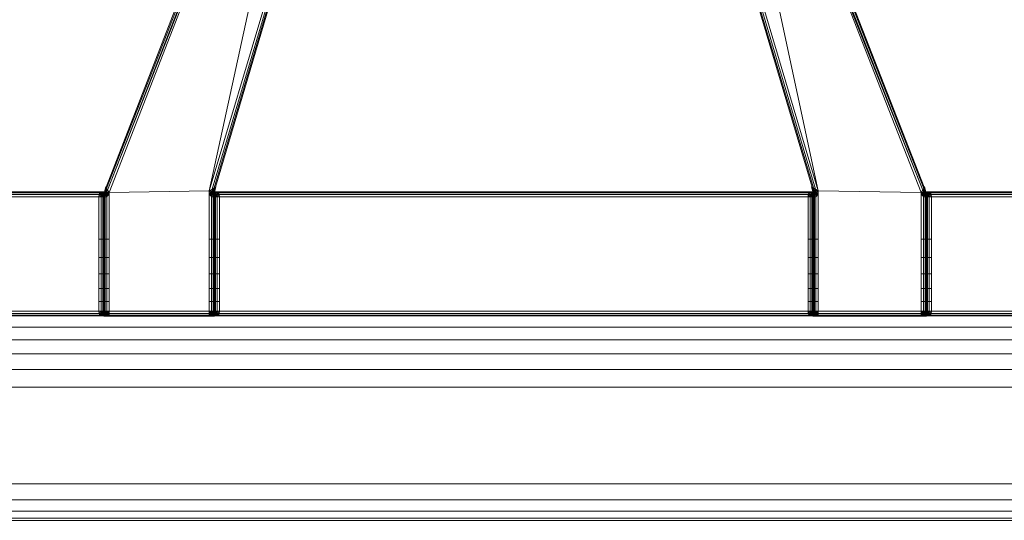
# Model space of a CAD drawing. Header units: millimetres. Extents: x 1 to 3476, y -521 to 159.
# Tile 91 of 130: x 2676 to 2792, y -521 to -462. Entities that reach past the tile are written whole.
import ezdxf

# ---------------------------------------------------------------- set-up
doc = ezdxf.new("R2010")
doc.units = ezdxf.units.MM
doc.layers.add('VG491211CA_dwg', color=8, linetype='Continuous', lineweight=9)

# ---------------------------------------------------------------- blocks, each defined once
blk = doc.blocks.new('VG491211CA_dwg-300031-Poziom 1')
at = {"color": 18, "lineweight": 9}
for p, q in [((144.65, -413.32), (118.13, -481.52)), ((144.76, -413.35), (118.2, -481.65)), ((118.32, -481.86), (144.94, -413.4)), ((118.32, -481.86), (145.2, -413.47)), ((118.49, -482.15), (145.2, -413.47)), ((145.2, -413.47), (130.28, -481.95)), ((187.22, -413.47), (214.26, -481.86)), ((187.22, -413.47), (214.09, -482.15)), ((201.97, -481.95), (187.22, -413.47)), ((187.47, -413.4), (214.26, -481.86)), ((187.65, -413.35), (214.38, -481.65)), ((214.45, -481.52), (187.76, -413.32)), ((150.26, -414.8), (130.28, -481.95)), ((150.51, -414.87), (130.62, -481.74)), ((150.69, -414.92), (130.86, -481.58)), ((181.56, -414.92), (201.39, -481.58)), ((201.63, -481.74), (181.74, -414.87)), ((201.97, -481.95), (182, -414.81)), ((131, -481.49), (150.8, -414.95)), ((181.45, -414.95), (201.24, -481.49)), ((40.88, -482.07), (117.63, -482.07)), ((117.63, -482.07), (117.44, -482.19)), ((117.63, -482.07), (117.89, -482.04)), ((117.92, -482.04), (117.63, -482.07)), ((117.89, -482.04), (117.63, -482.07)), ((117.63, -482.07), (117.89, -482.11)), ((117.63, -482.07), (117.76, -482.16)), ((117.7, -482.2), (117.89, -482.11)), ((117.92, -482.04), (117.76, -482.16)), ((117.76, -482.16), (117.95, -482.04)), ((117.95, -482.04), (117.79, -482.33)), ((117.79, -482.33), (117.95, -482.05)), ((117.87, -482.34), (117.95, -482.05)), ((118.17, -482), (117.89, -482.04)), ((117.89, -482.04), (117.89, -482.11)), ((117.89, -482.04), (118.15, -482.07)), ((117.89, -482.04), (117.92, -482.04)), ((117.89, -482.11), (118.15, -482.07)), ((117.89, -482.11), (117.89, -482.23)), ((117.89, -482.11), (118.08, -482.2)), ((117.9, -482.34), (117.94, -482.05)), ((117.94, -482.05), (117.9, -482.34)), ((117.9, -482.34), (117.97, -482.05)), ((117.9, -482.34), (117.95, -482.05)), ((118.13, -481.92), (117.92, -482.04)), ((118.17, -482), (117.92, -482.04)), ((117.92, -482.04), (117.95, -482.04)), ((118.01, -481.76), (117.94, -482.05)), ((117.94, -482.05), (118.01, -481.76)), ((118.04, -481.8), (117.94, -482.05)), ((117.94, -482.05), (117.97, -482.05)), ((117.95, -482.05), (117.94, -482.05)), ((117.97, -482.05), (117.94, -482.31)), ((117.94, -482.31), (118.03, -482.06)), ((118.13, -481.76), (117.95, -482.04)), ((117.95, -482.05), (118.13, -481.76)), ((117.95, -482.05), (118.05, -481.76)), ((118.01, -481.76), (117.95, -482.05)), ((117.95, -482.04), (118.13, -481.92)), ((117.95, -482.04), (117.95, -482.05)), ((118.04, -481.8), (117.97, -482.05)), ((117.97, -482.05), (118.03, -482.06)), ((118.11, -481.48), (118.01, -481.76)), ((118.01, -481.76), (118.11, -481.48)), ((118.13, -481.52), (118.01, -481.76)), ((118.04, -481.8), (118.01, -481.76)), ((118.01, -481.76), (118.05, -481.76)), ((118.04, -481.8), (118.03, -482.06)), ((118.11, -481.88), (118.03, -482.06)), ((118.03, -482.06), (118.04, -482.26)), ((118.16, -482.09), (118.03, -482.06)), ((118.13, -481.52), (118.04, -481.8)), ((118.2, -481.65), (118.04, -481.8)), ((118.11, -481.88), (118.04, -481.8)), ((118.04, -482.26), (118.16, -482.09)), ((118.11, -481.48), (118.05, -481.76)), ((118.05, -481.76), (118.13, -481.76)), ((118.15, -482.07), (118.08, -482.2)), ((118.15, -481.48), (118.11, -481.48)), ((118.11, -481.48), (118.13, -481.52)), ((118.2, -481.65), (118.11, -481.88)), ((118.32, -481.86), (118.11, -481.88)), ((118.16, -482.09), (118.11, -481.88)), ((118.13, -481.52), (118.2, -481.65)), ((118.13, -481.76), (118.13, -481.92)), ((118.17, -482), (118.13, -481.92)), ((118.15, -482.07), (118.34, -482.19)), ((118.16, -482.09), (118.32, -481.86)), ((118.23, -482.36), (118.16, -482.09)), ((118.49, -482.15), (118.16, -482.09)), ((118.32, -481.86), (118.2, -481.65)), ((118.23, -482.36), (118.49, -482.15)), ((118.49, -482.15), (118.32, -481.86)), ((118.49, -482.15), (130.28, -481.95)), ((118.49, -496.11), (118.49, -482.15)), ((130.62, -481.74), (130.28, -481.95)), ((130.28, -481.95), (130.6, -482)), ((130.28, -481.95), (130.54, -482.25)), ((130.28, -481.95), (130.28, -496.11)), ((130.43, -482.19), (130.62, -482.07)), ((130.47, -481.89), (130.77, -481.92)), ((130.6, -482), (130.54, -482.25)), ((130.62, -481.74), (130.6, -482)), ((130.83, -481.81), (130.6, -482)), ((130.6, -482), (130.81, -482.03)), ((130.6, -482), (130.77, -482.25)), ((130.86, -481.58), (130.62, -481.74)), ((130.62, -481.74), (130.83, -481.81)), ((130.62, -482.07), (130.88, -482.04)), ((130.62, -482.07), (130.69, -482.2)), ((130.62, -482.07), (130.88, -482.11)), ((130.63, -482), (130.77, -481.92)), ((130.89, -482.04), (130.63, -482)), ((130.88, -482.04), (130.63, -482)), ((130.69, -482.2), (130.88, -482.11)), ((130.77, -481.92), (130.7, -481.73)), ((130.77, -481.92), (130.85, -481.75)), ((130.89, -482.04), (130.77, -481.92)), ((130.77, -481.92), (130.91, -482.04)), ((130.77, -482.25), (130.81, -482.03)), ((130.77, -482.25), (130.89, -482.04)), ((130.81, -482.03), (130.83, -481.81)), ((130.81, -482.03), (130.89, -482.04)), ((130.83, -481.81), (130.86, -481.58)), ((130.94, -481.77), (130.83, -481.81)), ((130.89, -482.04), (130.83, -481.81)), ((130.91, -482.04), (130.85, -481.75)), ((130.85, -481.75), (130.92, -482.04)), ((130.85, -481.75), (130.93, -481.75)), ((130.86, -481.58), (131, -481.49)), ((130.94, -481.77), (130.86, -481.58)), ((130.86, -482.32), (130.89, -482.04)), ((130.86, -482.32), (130.92, -482.04)), ((130.88, -482.04), (130.88, -482.11)), ((130.88, -482.04), (131.14, -482.07)), ((131.14, -482.07), (130.88, -482.04)), ((130.88, -482.04), (130.89, -482.04)), ((130.88, -482.11), (131.14, -482.07)), ((130.88, -482.11), (130.88, -482.23)), ((130.88, -482.11), (131.06, -482.2)), ((130.89, -482.04), (130.94, -481.77)), ((131.05, -482.15), (130.89, -482.04)), ((130.89, -482.04), (130.91, -482.04)), ((131.14, -482.07), (130.89, -482.04)), ((130.89, -482.34), (130.92, -482.04)), ((130.92, -482.04), (130.89, -482.34)), ((130.89, -482.04), (130.92, -482.04)), ((130.91, -482.04), (131.05, -482.15)), ((130.92, -482.04), (130.91, -482.04)), ((131, -482.34), (130.91, -482.04)), ((130.97, -481.75), (130.92, -482.04)), ((130.92, -482.04), (130.97, -481.75)), ((130.93, -481.75), (130.92, -482.04)), ((130.93, -481.75), (130.92, -482.04)), ((130.92, -482.04), (130.94, -481.77)), ((130.92, -482.04), (130.92, -482.04)), ((130.92, -482.04), (131, -482.34)), ((130.92, -482.04), (130.93, -482.34)), ((130.92, -482.04), (130.93, -482.34)), ((130.93, -481.75), (130.97, -481.75)), ((130.94, -481.77), (131, -481.49)), ((130.97, -481.75), (130.94, -481.77)), ((131.05, -481.46), (130.97, -481.75)), ((130.97, -481.75), (131.05, -481.46)), ((131.01, -481.46), (130.97, -481.75)), ((130.97, -481.75), (131, -481.49)), ((131, -482.34), (131.05, -482.15)), ((131.14, -482.07), (131.05, -482.15)), ((131.05, -482.15), (131.33, -482.19)), ((131.16, -482.38), (131.05, -482.15)), ((131.33, -482.19), (131.14, -482.07)), ((201.1, -482.07), (131.14, -482.07)), ((201.1, -482.07), (200.92, -482.19)), ((200.92, -482.19), (201.2, -482.15)), ((201.2, -482.15), (201.08, -482.38)), ((201.1, -482.07), (201.37, -482.04)), ((201.35, -482.04), (201.1, -482.07)), ((201.37, -482.04), (201.1, -482.07)), ((201.1, -482.07), (201.37, -482.11)), ((201.1, -482.07), (201.2, -482.15)), ((201.18, -482.2), (201.37, -482.11)), ((201.19, -481.46), (201.27, -481.75)), ((201.27, -481.75), (201.19, -481.46)), ((201.35, -482.04), (201.2, -482.15)), ((201.2, -482.15), (201.33, -482.04)), ((201.2, -482.15), (201.25, -482.34)), ((201.27, -481.75), (201.23, -481.46)), ((201.24, -481.49), (201.39, -481.58)), ((201.24, -481.49), (201.3, -481.77)), ((201.24, -481.49), (201.27, -481.75)), ((201.33, -482.04), (201.25, -482.34)), ((201.25, -482.34), (201.33, -482.04)), ((201.27, -481.75), (201.32, -482.04)), ((201.32, -482.04), (201.27, -481.75)), ((201.3, -481.77), (201.27, -481.75)), ((201.27, -481.75), (201.31, -481.75)), ((201.39, -481.58), (201.3, -481.77)), ((201.3, -481.77), (201.35, -482.04)), ((201.41, -481.81), (201.3, -481.77)), ((201.3, -481.77), (201.32, -482.04)), ((201.31, -481.75), (201.39, -481.75)), ((201.33, -482.04), (201.31, -481.75)), ((201.32, -482.04), (201.31, -481.75)), ((201.35, -482.34), (201.32, -482.04)), ((201.32, -482.04), (201.35, -482.34)), ((201.32, -482.04), (201.35, -482.04)), ((201.33, -482.04), (201.32, -482.04)), ((201.32, -482.04), (201.38, -482.32)), ((201.32, -482.34), (201.33, -482.04)), ((201.32, -482.34), (201.32, -482.04)), ((201.39, -481.75), (201.33, -482.04)), ((201.33, -482.04), (201.39, -481.75)), ((201.33, -482.04), (201.48, -481.92)), ((201.35, -482.04), (201.33, -482.04)), ((201.33, -482.04), (201.33, -482.04)), ((201.41, -481.81), (201.35, -482.04)), ((201.48, -481.92), (201.35, -482.04)), ((201.62, -482), (201.35, -482.04)), ((201.35, -482.04), (201.43, -482.03)), ((201.37, -482.04), (201.35, -482.04)), ((201.35, -482.04), (201.47, -482.25)), ((201.35, -482.04), (201.38, -482.32)), ((201.62, -482), (201.37, -482.04)), ((201.37, -482.04), (201.37, -482.11)), ((201.37, -482.04), (201.63, -482.07)), ((201.37, -482.11), (201.63, -482.07)), ((201.37, -482.11), (201.37, -482.23)), ((201.37, -482.11), (201.55, -482.2)), ((201.63, -481.74), (201.39, -481.58)), ((201.39, -481.58), (201.41, -481.81)), ((201.39, -481.75), (201.48, -481.92)), ((201.63, -481.74), (201.41, -481.81)), ((201.65, -482), (201.41, -481.81)), ((201.41, -481.81), (201.43, -482.03)), ((201.65, -482), (201.43, -482.03)), ((201.43, -482.03), (201.47, -482.25)), ((201.47, -482.25), (201.65, -482)), ((201.55, -481.73), (201.48, -481.92)), ((201.48, -481.92), (201.78, -481.89)), ((201.62, -482), (201.48, -481.92)), ((201.63, -482.07), (201.55, -482.2)), ((201.65, -482), (201.63, -481.74)), ((201.97, -481.95), (201.63, -481.74)), ((201.63, -482.07), (201.82, -482.19)), ((201.97, -481.95), (201.65, -482)), ((201.7, -482.25), (201.65, -482)), ((201.7, -482.25), (201.97, -481.95)), ((201.97, -496.11), (201.97, -481.95)), ((201.97, -481.95), (214.09, -482.15)), ((214.26, -481.86), (214.09, -482.15)), ((214.09, -482.15), (214.43, -482.09)), ((214.09, -482.15), (214.35, -482.36)), ((214.09, -482.15), (214.09, -496.11)), ((214.24, -482.19), (214.43, -482.07)), ((214.38, -481.65), (214.26, -481.86)), ((214.26, -481.86), (214.47, -481.88)), ((214.26, -481.86), (214.43, -482.09)), ((214.43, -482.09), (214.35, -482.36)), ((214.38, -481.65), (214.45, -481.52)), ((214.47, -481.88), (214.38, -481.65)), ((214.54, -481.8), (214.38, -481.65)), ((214.41, -482), (214.45, -481.92)), ((214.66, -482.04), (214.41, -482)), ((214.69, -482.04), (214.41, -482)), ((214.47, -481.48), (214.43, -481.48)), ((214.47, -481.88), (214.43, -482.09)), ((214.43, -482.07), (214.69, -482.04)), ((214.43, -482.09), (214.55, -482.06)), ((214.43, -482.07), (214.51, -482.2)), ((214.43, -482.07), (214.69, -482.11)), ((214.43, -482.09), (214.54, -482.26)), ((214.45, -481.52), (214.47, -481.48)), ((214.54, -481.8), (214.45, -481.52)), ((214.57, -481.76), (214.45, -481.52)), ((214.63, -482.04), (214.45, -481.76)), ((214.45, -481.76), (214.63, -482.05)), ((214.45, -481.76), (214.53, -481.76)), ((214.45, -481.92), (214.45, -481.76)), ((214.66, -482.04), (214.45, -481.92)), ((214.45, -481.92), (214.63, -482.04)), ((214.47, -481.48), (214.57, -481.76)), ((214.57, -481.76), (214.47, -481.48)), ((214.47, -481.48), (214.53, -481.76)), ((214.54, -481.8), (214.47, -481.88)), ((214.55, -482.06), (214.47, -481.88)), ((214.51, -482.2), (214.69, -482.11)), ((214.53, -481.76), (214.63, -482.05)), ((214.53, -481.76), (214.57, -481.76)), ((214.57, -481.76), (214.54, -481.8)), ((214.62, -482.05), (214.54, -481.8)), ((214.54, -481.8), (214.55, -482.06)), ((214.64, -482.05), (214.54, -481.8)), ((214.54, -482.26), (214.55, -482.06)), ((214.55, -482.06), (214.62, -482.05)), ((214.64, -482.31), (214.55, -482.06)), ((214.57, -481.76), (214.64, -482.05)), ((214.64, -482.05), (214.57, -481.76)), ((214.57, -481.76), (214.63, -482.05)), ((214.62, -482.05), (214.64, -482.05)), ((214.64, -482.31), (214.62, -482.05)), ((214.68, -482.34), (214.62, -482.05)), ((214.63, -482.04), (214.82, -482.16)), ((214.66, -482.04), (214.63, -482.04)), ((214.63, -482.05), (214.63, -482.04)), ((214.79, -482.33), (214.63, -482.04)), ((214.64, -482.05), (214.63, -482.05)), ((214.63, -482.05), (214.79, -482.33)), ((214.63, -482.05), (214.71, -482.34)), ((214.68, -482.34), (214.63, -482.05)), ((214.68, -482.34), (214.64, -482.05)), ((214.64, -482.05), (214.68, -482.34)), ((214.82, -482.16), (214.66, -482.04)), ((214.95, -482.07), (214.66, -482.04)), ((214.69, -482.04), (214.66, -482.04)), ((214.69, -482.04), (214.69, -482.11)), ((214.69, -482.04), (214.95, -482.07)), ((214.95, -482.07), (214.69, -482.04)), ((214.69, -482.11), (214.95, -482.07)), ((214.69, -482.11), (214.69, -482.23)), ((214.69, -482.11), (214.88, -482.2)), ((214.95, -482.07), (214.82, -482.16)), ((215.14, -482.19), (214.95, -482.07)), ((304.77, -482.07), (214.95, -482.07)), ((27.48, -482.64), (117.29, -482.64)), ((117.44, -482.19), (40.88, -482.19)), ((40.88, -482.37), (117.33, -482.37)), ((117.29, -482.64), (117.33, -482.37)), ((117.29, -482.64), (117.29, -496.11)), ((117.55, -482.64), (117.29, -482.64)), ((117.33, -482.37), (117.44, -482.19)), ((117.59, -482.64), (117.33, -482.37)), ((117.33, -482.37), (117.61, -482.38)), ((117.33, -482.37), (117.55, -482.64)), ((117.44, -482.19), (117.76, -482.16)), ((117.63, -482.37), (117.44, -482.19)), ((117.44, -482.19), (117.61, -482.38)), ((117.61, -482.38), (117.55, -482.64)), ((117.55, -482.64), (117.55, -496.11)), ((117.74, -482.64), (117.55, -482.64)), ((117.59, -482.64), (117.63, -482.37)), ((117.89, -482.64), (117.59, -482.64)), ((117.76, -482.16), (117.61, -482.38)), ((117.61, -482.38), (117.79, -482.33)), ((117.61, -482.38), (117.74, -482.64)), ((117.63, -482.37), (117.7, -482.2)), ((117.89, -482.38), (117.63, -482.37)), ((117.89, -482.64), (117.63, -482.37)), ((117.89, -482.23), (117.7, -482.2)), ((117.89, -482.38), (117.7, -482.2)), ((117.79, -482.33), (117.74, -482.64)), ((117.85, -482.64), (117.74, -482.64)), ((117.74, -482.64), (117.74, -496.11)), ((117.76, -482.16), (117.79, -482.33)), ((117.79, -482.33), (117.87, -482.34)), ((117.85, -482.64), (117.79, -482.33)), ((117.85, -482.64), (117.87, -482.34)), ((117.85, -496.11), (117.85, -482.64)), ((117.89, -482.64), (117.85, -482.64)), ((117.87, -482.34), (117.9, -482.34)), ((117.89, -482.64), (117.87, -482.34)), ((118.08, -482.2), (117.89, -482.23)), ((118.08, -482.2), (117.89, -482.38)), ((117.89, -482.38), (117.89, -482.23)), ((117.89, -482.64), (117.9, -482.34)), ((117.9, -482.34), (117.89, -482.64)), ((118.15, -482.37), (117.89, -482.38)), ((118.15, -482.37), (117.89, -482.64)), ((117.89, -482.64), (117.89, -482.38)), ((117.93, -482.61), (117.89, -482.64)), ((117.89, -482.64), (117.89, -496.11)), ((117.89, -496.11), (117.89, -482.64)), ((118.19, -482.64), (117.89, -482.64)), ((117.9, -482.34), (117.94, -482.31)), ((117.9, -482.34), (117.93, -482.61)), ((117.94, -482.31), (117.93, -482.61)), ((118.04, -482.52), (117.93, -482.61)), ((117.93, -482.61), (117.93, -496.11)), ((117.94, -482.31), (118.04, -482.26)), ((117.94, -482.31), (118.04, -482.52)), ((118.04, -482.26), (118.04, -482.52)), ((118.23, -482.36), (118.04, -482.26)), ((118.04, -482.52), (118.23, -482.36)), ((118.04, -496.11), (118.04, -482.52)), ((118.34, -482.19), (118.08, -482.2)), ((118.08, -482.2), (118.15, -482.37)), ((118.34, -482.19), (118.15, -482.37)), ((118.15, -482.37), (118.19, -482.64)), ((118.45, -482.37), (118.15, -482.37)), ((118.19, -482.64), (118.45, -482.37)), ((118.23, -496.11), (118.23, -482.36)), ((118.45, -482.37), (118.34, -482.19)), ((130.43, -482.19), (130.32, -482.37)), ((130.62, -482.37), (130.32, -482.37)), ((130.58, -482.64), (130.32, -482.37)), ((130.69, -482.2), (130.43, -482.19)), ((130.62, -482.37), (130.43, -482.19)), ((130.54, -482.25), (130.77, -482.25)), ((130.54, -482.25), (130.73, -482.47)), ((130.54, -482.25), (130.54, -496.11)), ((130.58, -482.64), (130.62, -482.37)), ((130.88, -482.64), (130.58, -482.64)), ((130.62, -482.37), (130.69, -482.2)), ((130.88, -482.38), (130.62, -482.37)), ((130.88, -482.64), (130.62, -482.37)), ((130.88, -482.23), (130.69, -482.2)), ((130.88, -482.38), (130.69, -482.2)), ((130.73, -482.47), (130.77, -482.25)), ((130.73, -482.47), (130.86, -482.32)), ((130.84, -482.59), (130.73, -482.47)), ((130.73, -482.47), (130.73, -496.11)), ((130.77, -482.25), (130.86, -482.32)), ((130.84, -482.59), (130.86, -482.32)), ((130.84, -482.59), (130.89, -482.34)), ((130.84, -496.11), (130.84, -482.59)), ((130.88, -482.64), (130.84, -482.59)), ((130.86, -482.32), (130.89, -482.34)), ((131.06, -482.2), (130.88, -482.23)), ((131.06, -482.2), (130.88, -482.38)), ((130.88, -482.38), (130.88, -482.23)), ((130.88, -482.64), (130.89, -482.34)), ((130.89, -482.34), (130.88, -482.64)), ((130.88, -482.64), (130.93, -482.34)), ((131.14, -482.37), (130.88, -482.38)), ((131.14, -482.37), (130.88, -482.64)), ((130.88, -482.64), (130.88, -482.38)), ((130.88, -496.11), (130.88, -482.64)), ((130.88, -482.64), (130.88, -496.11)), ((130.92, -482.64), (130.88, -482.64)), ((131.18, -482.64), (130.88, -482.64)), ((130.89, -482.34), (130.93, -482.34)), ((130.93, -482.34), (130.92, -482.64)), ((130.92, -482.64), (130.92, -496.11)), ((131.03, -482.64), (130.92, -482.64)), ((130.93, -482.34), (131, -482.34)), ((130.93, -482.34), (131.03, -482.64)), ((131.03, -482.64), (131, -482.34)), ((131, -482.34), (131.16, -482.38)), ((131.03, -482.64), (131.16, -482.38)), ((131.03, -496.11), (131.03, -482.64)), ((131.22, -482.64), (131.03, -482.64)), ((131.06, -482.2), (131.14, -482.37)), ((131.33, -482.19), (131.14, -482.37)), ((131.14, -482.37), (131.18, -482.64)), ((131.16, -482.38), (131.33, -482.19)), ((131.16, -482.38), (131.44, -482.37)), ((131.22, -482.64), (131.16, -482.38)), ((131.18, -482.64), (131.44, -482.37)), ((131.22, -482.64), (131.44, -482.37)), ((131.22, -496.11), (131.22, -482.64)), ((131.48, -482.64), (131.22, -482.64)), ((131.33, -482.19), (200.92, -482.19)), ((131.33, -482.19), (131.44, -482.37)), ((131.44, -482.37), (200.8, -482.37)), ((131.44, -482.37), (131.48, -482.64)), ((131.48, -496.11), (131.48, -482.64)), ((131.48, -482.64), (200.77, -482.64)), ((200.77, -482.64), (200.8, -482.37)), ((200.77, -482.64), (200.77, -496.11)), ((201.03, -482.64), (200.77, -482.64)), ((200.8, -482.37), (200.92, -482.19)), ((201.07, -482.64), (200.8, -482.37)), ((200.8, -482.37), (201.08, -482.38)), ((200.8, -482.37), (201.03, -482.64)), ((201.1, -482.37), (200.92, -482.19)), ((200.92, -482.19), (201.08, -482.38)), ((201.08, -482.38), (201.03, -482.64)), ((201.03, -482.64), (201.03, -496.11)), ((201.22, -482.64), (201.03, -482.64)), ((201.07, -482.64), (201.1, -482.37)), ((201.37, -482.64), (201.07, -482.64)), ((201.08, -482.38), (201.25, -482.34)), ((201.08, -482.38), (201.22, -482.64)), ((201.1, -482.37), (201.18, -482.2)), ((201.37, -482.38), (201.1, -482.37)), ((201.37, -482.64), (201.1, -482.37)), ((201.37, -482.23), (201.18, -482.2)), ((201.37, -482.38), (201.18, -482.2)), ((201.25, -482.34), (201.22, -482.64)), ((201.22, -482.64), (201.32, -482.34)), ((201.33, -482.64), (201.22, -482.64)), ((201.22, -482.64), (201.22, -496.11)), ((201.25, -482.34), (201.32, -482.34)), ((201.32, -482.34), (201.35, -482.34)), ((201.33, -482.64), (201.32, -482.34)), ((201.37, -482.64), (201.32, -482.34)), ((201.33, -496.11), (201.33, -482.64)), ((201.37, -482.64), (201.33, -482.64)), ((201.35, -482.34), (201.38, -482.32)), ((201.37, -482.64), (201.35, -482.34)), ((201.35, -482.34), (201.37, -482.64)), ((201.35, -482.34), (201.4, -482.59)), ((201.55, -482.2), (201.37, -482.23)), ((201.55, -482.2), (201.37, -482.38)), ((201.37, -482.38), (201.37, -482.23)), ((201.63, -482.37), (201.37, -482.38)), ((201.63, -482.37), (201.37, -482.64)), ((201.37, -482.64), (201.37, -482.38)), ((201.4, -482.59), (201.37, -482.64)), ((201.37, -482.64), (201.37, -496.11)), ((201.37, -496.11), (201.37, -482.64)), ((201.67, -482.64), (201.37, -482.64)), ((201.38, -482.32), (201.47, -482.25)), ((201.38, -482.32), (201.52, -482.47)), ((201.38, -482.32), (201.4, -482.59)), ((201.52, -482.47), (201.4, -482.59)), ((201.4, -482.59), (201.4, -496.11)), ((201.47, -482.25), (201.52, -482.47)), ((201.7, -482.25), (201.47, -482.25)), ((201.52, -482.47), (201.7, -482.25)), ((201.52, -496.11), (201.52, -482.47)), ((201.82, -482.19), (201.55, -482.2)), ((201.55, -482.2), (201.63, -482.37)), ((201.82, -482.19), (201.63, -482.37)), ((201.63, -482.37), (201.67, -482.64)), ((201.93, -482.37), (201.63, -482.37)), ((201.67, -482.64), (201.93, -482.37)), ((201.7, -496.11), (201.7, -482.25)), ((201.93, -482.37), (201.82, -482.19)), ((214.24, -482.19), (214.13, -482.37)), ((214.43, -482.37), (214.13, -482.37)), ((214.39, -482.64), (214.13, -482.37)), ((214.51, -482.2), (214.24, -482.19)), ((214.43, -482.37), (214.24, -482.19)), ((214.35, -482.36), (214.54, -482.26)), ((214.35, -482.36), (214.54, -482.52)), ((214.35, -482.36), (214.35, -496.11)), ((214.39, -482.64), (214.43, -482.37)), ((214.69, -482.64), (214.39, -482.64)), ((214.43, -482.37), (214.51, -482.2)), ((214.69, -482.38), (214.43, -482.37)), ((214.69, -482.64), (214.43, -482.37)), ((214.69, -482.23), (214.51, -482.2)), ((214.69, -482.38), (214.51, -482.2)), ((214.54, -482.52), (214.54, -482.26)), ((214.54, -482.26), (214.64, -482.31)), ((214.54, -482.52), (214.64, -482.31)), ((214.65, -482.61), (214.54, -482.52)), ((214.54, -482.52), (214.54, -496.11)), ((214.64, -482.31), (214.68, -482.34)), ((214.65, -482.61), (214.64, -482.31)), ((214.65, -482.61), (214.68, -482.34)), ((214.65, -496.11), (214.65, -482.61)), ((214.69, -482.64), (214.65, -482.61)), ((214.69, -482.64), (214.68, -482.34)), ((214.68, -482.34), (214.69, -482.64)), ((214.68, -482.34), (214.71, -482.34)), ((214.88, -482.2), (214.69, -482.23)), ((214.88, -482.2), (214.69, -482.38)), ((214.69, -482.38), (214.69, -482.23)), ((214.69, -482.64), (214.71, -482.34)), ((214.95, -482.37), (214.69, -482.38)), ((214.95, -482.37), (214.69, -482.64)), ((214.69, -482.64), (214.69, -482.38)), ((214.69, -496.11), (214.69, -482.64)), ((214.69, -482.64), (214.69, -496.11)), ((214.73, -482.64), (214.69, -482.64)), ((214.99, -482.64), (214.69, -482.64)), ((214.71, -482.34), (214.79, -482.33)), ((214.71, -482.34), (214.73, -482.64)), ((214.73, -482.64), (214.79, -482.33)), ((214.73, -482.64), (214.73, -496.11)), ((214.84, -482.64), (214.73, -482.64)), ((214.79, -482.33), (214.82, -482.16)), ((214.84, -482.64), (214.79, -482.33)), ((214.79, -482.33), (214.97, -482.38)), ((214.82, -482.16), (215.14, -482.19)), ((214.97, -482.38), (214.82, -482.16)), ((214.84, -482.64), (214.97, -482.38)), ((214.84, -496.11), (214.84, -482.64)), ((215.03, -482.64), (214.84, -482.64)), ((214.88, -482.2), (214.95, -482.37)), ((215.14, -482.19), (214.95, -482.37)), ((214.95, -482.37), (214.99, -482.64)), ((214.97, -482.38), (215.14, -482.19)), ((214.97, -482.38), (215.25, -482.37)), ((215.03, -482.64), (214.97, -482.38)), ((215.25, -482.37), (214.99, -482.64)), ((215.03, -482.64), (215.25, -482.37)), ((215.03, -496.11), (215.03, -482.64)), ((215.29, -482.64), (215.03, -482.64)), ((215.14, -482.19), (304.77, -482.19)), ((215.14, -482.19), (215.25, -482.37)), ((215.25, -482.37), (304.77, -482.37)), ((215.25, -482.37), (215.29, -482.64)), ((215.29, -496.11), (215.29, -482.64)), ((215.29, -482.64), (304.77, -482.64)), ((118.49, -487.63), (117.29, -487.63)), ((131.48, -487.63), (130.28, -487.63)), ((201.97, -487.63), (200.77, -487.63)), ((215.29, -487.63), (214.09, -487.63)), ((118.49, -489.77), (117.29, -489.77)), ((131.48, -489.77), (130.28, -489.77)), ((201.97, -489.77), (200.77, -489.77)), ((215.29, -489.77), (214.09, -489.77)), ((118.49, -491.7), (117.29, -491.7)), ((131.48, -491.7), (130.28, -491.7)), ((201.97, -491.7), (200.77, -491.7)), ((215.29, -491.7), (214.09, -491.7)), ((117.29, -493.43), (118.49, -493.43)), ((130.28, -493.43), (131.48, -493.43)), ((200.77, -493.43), (201.97, -493.43)), ((214.09, -493.43), (215.29, -493.43)), ((117.29, -494.95), (118.49, -494.95)), ((130.28, -494.95), (131.48, -494.95)), ((200.77, -494.95), (201.97, -494.95)), ((214.09, -494.95), (215.29, -494.95)), ((117.29, -496.11), (27.48, -496.11)), ((117.33, -496.37), (27.48, -496.37)), ((117.44, -496.56), (27.48, -496.56)), ((117.63, -496.67), (40.88, -496.67)), ((117.29, -496.11), (117.55, -496.11)), ((117.33, -496.37), (117.29, -496.11)), ((117.33, -496.37), (117.59, -496.11)), ((117.55, -496.11), (117.33, -496.37)), ((117.44, -496.56), (117.33, -496.37)), ((117.58, -496.37), (117.33, -496.37)), ((117.44, -496.56), (117.63, -496.37)), ((117.58, -496.37), (117.44, -496.56)), ((117.69, -496.58), (117.44, -496.56)), ((117.44, -496.56), (117.63, -496.67)), ((117.55, -496.11), (117.74, -496.11)), ((117.55, -496.11), (117.58, -496.37)), ((117.74, -496.11), (117.58, -496.37)), ((117.77, -496.36), (117.58, -496.37)), ((117.58, -496.37), (117.69, -496.58)), ((117.59, -496.11), (117.89, -496.11)), ((117.63, -496.37), (117.59, -496.11)), ((117.63, -496.37), (117.89, -496.11)), ((117.63, -496.37), (117.89, -496.36)), ((117.7, -496.55), (117.63, -496.37)), ((117.63, -496.67), (117.69, -496.58)), ((117.89, -496.63), (117.63, -496.67)), ((117.63, -496.67), (117.88, -496.67)), ((117.63, -496.67), (117.89, -496.71)), ((117.89, -496.71), (117.63, -496.67)), ((117.77, -496.36), (117.69, -496.58)), ((117.89, -496.59), (117.69, -496.58)), ((117.69, -496.58), (117.88, -496.67)), ((117.7, -496.55), (117.89, -496.36)), ((117.7, -496.55), (117.89, -496.51)), ((117.89, -496.63), (117.7, -496.55)), ((117.74, -496.11), (117.85, -496.11)), ((117.74, -496.11), (117.77, -496.36)), ((117.89, -496.36), (117.74, -496.11)), ((117.89, -496.36), (117.77, -496.36)), ((117.77, -496.36), (117.89, -496.59)), ((117.85, -496.11), (117.89, -496.11)), ((117.89, -496.36), (117.85, -496.11)), ((117.93, -496.37), (117.85, -496.11)), ((117.88, -496.67), (117.89, -496.59)), ((117.88, -496.67), (118.05, -496.68)), ((117.88, -496.67), (118.15, -496.71)), ((117.89, -496.71), (117.88, -496.67)), ((117.89, -496.11), (117.93, -496.11)), ((117.89, -496.11), (117.93, -496.37)), ((117.93, -496.37), (117.89, -496.11)), ((117.89, -496.11), (117.97, -496.35)), ((117.89, -496.36), (117.89, -496.11)), ((117.89, -496.11), (118.15, -496.37)), ((117.89, -496.11), (118.19, -496.11)), ((118, -496.57), (117.89, -496.36)), ((117.89, -496.36), (117.89, -496.59)), ((118.04, -496.56), (117.89, -496.36)), ((117.93, -496.37), (117.89, -496.36)), ((117.89, -496.51), (117.89, -496.36)), ((117.89, -496.36), (118.08, -496.55)), ((117.89, -496.36), (118.15, -496.37)), ((117.89, -496.51), (118.08, -496.55)), ((117.89, -496.63), (117.89, -496.51)), ((118.08, -496.55), (117.89, -496.63)), ((118, -496.57), (117.89, -496.59)), ((118.05, -496.68), (117.89, -496.59)), ((118.15, -496.67), (117.89, -496.63)), ((117.89, -496.71), (117.89, -496.63)), ((118.15, -496.67), (117.89, -496.71)), ((117.89, -496.71), (118.15, -496.71)), ((130.88, -496.71), (117.89, -496.71)), ((117.93, -496.11), (118.04, -496.11)), ((117.93, -496.11), (118.06, -496.31)), ((117.93, -496.11), (117.97, -496.35)), ((117.97, -496.35), (117.93, -496.37)), ((117.93, -496.37), (118.04, -496.56)), ((118.04, -496.56), (117.93, -496.37)), ((117.93, -496.37), (118.06, -496.54)), ((118.06, -496.31), (117.97, -496.35)), ((117.97, -496.35), (118.12, -496.48)), ((117.97, -496.35), (118.06, -496.54)), ((118.04, -496.56), (118, -496.57)), ((118.05, -496.68), (118, -496.57)), ((118.17, -496.67), (118, -496.57)), ((118.04, -496.11), (118.23, -496.11)), ((118.06, -496.31), (118.04, -496.11)), ((118.06, -496.54), (118.04, -496.56)), ((118.23, -496.67), (118.04, -496.56)), ((118.04, -496.56), (118.23, -496.67)), ((118.17, -496.67), (118.04, -496.56)), ((118.05, -496.68), (118.17, -496.67)), ((118.15, -496.71), (118.05, -496.68)), ((118.34, -496.71), (118.05, -496.68)), ((118.23, -496.11), (118.06, -496.31)), ((118.12, -496.48), (118.06, -496.31)), ((118.25, -496.35), (118.06, -496.31)), ((118.12, -496.48), (118.06, -496.54)), ((118.06, -496.54), (118.25, -496.63)), ((118.23, -496.67), (118.06, -496.54)), ((118.15, -496.37), (118.08, -496.55)), ((118.08, -496.55), (118.34, -496.56)), ((118.15, -496.67), (118.08, -496.55)), ((118.25, -496.35), (118.12, -496.48)), ((118.25, -496.63), (118.12, -496.48)), ((118.28, -496.54), (118.12, -496.48)), ((118.19, -496.11), (118.15, -496.37)), ((118.15, -496.37), (118.34, -496.56)), ((118.15, -496.37), (118.45, -496.37)), ((118.34, -496.56), (118.15, -496.67)), ((130.62, -496.67), (118.15, -496.67)), ((118.15, -496.71), (118.34, -496.71)), ((118.17, -496.67), (118.23, -496.67)), ((118.34, -496.71), (118.17, -496.67)), ((118.45, -496.71), (118.17, -496.67)), ((118.19, -496.11), (118.45, -496.37)), ((118.23, -496.11), (118.49, -496.11)), ((118.25, -496.35), (118.23, -496.11)), ((118.23, -496.67), (118.25, -496.63)), ((118.49, -496.71), (118.23, -496.67)), ((118.23, -496.67), (118.49, -496.71)), ((118.45, -496.71), (118.23, -496.67)), ((118.49, -496.11), (118.25, -496.35)), ((118.28, -496.54), (118.25, -496.35)), ((118.49, -496.37), (118.25, -496.35)), ((118.25, -496.63), (118.28, -496.54)), ((118.25, -496.63), (118.49, -496.67)), ((118.49, -496.71), (118.25, -496.63)), ((118.49, -496.37), (118.28, -496.54)), ((118.49, -496.67), (118.28, -496.54)), ((118.49, -496.56), (118.28, -496.54)), ((118.34, -496.56), (118.45, -496.37)), ((130.43, -496.56), (118.34, -496.56)), ((118.34, -496.71), (118.45, -496.71)), ((118.45, -496.37), (130.32, -496.37)), ((118.45, -496.71), (118.49, -496.71)), ((130.28, -496.11), (118.49, -496.11)), ((118.49, -496.11), (118.49, -496.37)), ((130.28, -496.37), (118.49, -496.37)), ((118.49, -496.37), (118.49, -496.56)), ((130.28, -496.56), (118.49, -496.56)), ((118.49, -496.56), (118.49, -496.67)), ((118.49, -496.67), (130.28, -496.67)), ((118.49, -496.67), (118.49, -496.71)), ((118.49, -496.71), (130.28, -496.71)), ((130.28, -496.11), (130.54, -496.11)), ((130.28, -496.37), (130.28, -496.11)), ((130.28, -496.11), (130.52, -496.35)), ((130.52, -496.35), (130.28, -496.37)), ((130.28, -496.56), (130.28, -496.37)), ((130.28, -496.37), (130.48, -496.54)), ((130.48, -496.54), (130.28, -496.56)), ((130.28, -496.67), (130.48, -496.54)), ((130.28, -496.67), (130.28, -496.56)), ((130.28, -496.67), (130.52, -496.63)), ((130.28, -496.71), (130.52, -496.63)), ((130.28, -496.71), (130.28, -496.67)), ((130.28, -496.71), (130.54, -496.67)), ((130.54, -496.67), (130.28, -496.71)), ((130.28, -496.71), (130.32, -496.71)), ((130.58, -496.11), (130.32, -496.37)), ((130.32, -496.37), (130.43, -496.56)), ((130.32, -496.37), (130.62, -496.37)), ((130.59, -496.67), (130.32, -496.71)), ((130.54, -496.67), (130.32, -496.71)), ((130.32, -496.71), (130.43, -496.71)), ((130.43, -496.56), (130.62, -496.37)), ((130.43, -496.56), (130.69, -496.55)), ((130.62, -496.67), (130.43, -496.56)), ((130.59, -496.67), (130.43, -496.71)), ((130.72, -496.68), (130.43, -496.71)), ((130.43, -496.71), (130.62, -496.71)), ((130.52, -496.35), (130.48, -496.54)), ((130.65, -496.48), (130.48, -496.54)), ((130.48, -496.54), (130.52, -496.63)), ((130.54, -496.11), (130.52, -496.35)), ((130.71, -496.31), (130.52, -496.35)), ((130.52, -496.35), (130.65, -496.48)), ((130.52, -496.63), (130.65, -496.48)), ((130.52, -496.63), (130.71, -496.54)), ((130.52, -496.63), (130.54, -496.67)), ((130.54, -496.11), (130.73, -496.11)), ((130.54, -496.11), (130.71, -496.31)), ((130.54, -496.67), (130.71, -496.54)), ((130.54, -496.67), (130.73, -496.56)), ((130.73, -496.56), (130.54, -496.67)), ((130.54, -496.67), (130.59, -496.67)), ((130.58, -496.11), (130.88, -496.11)), ((130.62, -496.37), (130.58, -496.11)), ((130.73, -496.56), (130.59, -496.67)), ((130.77, -496.57), (130.59, -496.67)), ((130.59, -496.67), (130.72, -496.68)), ((130.62, -496.37), (130.88, -496.11)), ((130.62, -496.37), (130.88, -496.36)), ((130.69, -496.55), (130.62, -496.37)), ((130.62, -496.67), (130.69, -496.55)), ((130.88, -496.63), (130.62, -496.67)), ((130.62, -496.71), (130.89, -496.67)), ((130.88, -496.71), (130.62, -496.67)), ((130.62, -496.71), (130.72, -496.68)), ((130.62, -496.71), (130.88, -496.71)), ((130.71, -496.31), (130.65, -496.48)), ((130.8, -496.35), (130.65, -496.48)), ((130.65, -496.48), (130.71, -496.54)), ((130.69, -496.55), (130.88, -496.36)), ((130.69, -496.55), (130.88, -496.51)), ((130.88, -496.63), (130.69, -496.55)), ((130.84, -496.11), (130.71, -496.31)), ((130.73, -496.11), (130.71, -496.31)), ((130.8, -496.35), (130.71, -496.31)), ((130.71, -496.54), (130.8, -496.35)), ((130.84, -496.37), (130.71, -496.54)), ((130.71, -496.54), (130.73, -496.56)), ((130.77, -496.57), (130.72, -496.68)), ((130.88, -496.59), (130.72, -496.68)), ((130.72, -496.68), (130.89, -496.67)), ((130.73, -496.11), (130.84, -496.11)), ((130.88, -496.36), (130.73, -496.56)), ((130.84, -496.37), (130.73, -496.56)), ((130.73, -496.56), (130.84, -496.37)), ((130.73, -496.56), (130.77, -496.57)), ((130.88, -496.36), (130.77, -496.57)), ((130.77, -496.57), (130.88, -496.59)), ((130.8, -496.35), (130.84, -496.11)), ((130.88, -496.11), (130.8, -496.35)), ((130.84, -496.37), (130.8, -496.35)), ((130.88, -496.11), (130.84, -496.37)), ((130.84, -496.37), (130.88, -496.11)), ((130.84, -496.11), (130.88, -496.11)), ((130.92, -496.11), (130.84, -496.37)), ((130.88, -496.36), (130.84, -496.37)), ((130.88, -496.11), (130.92, -496.11)), ((131.03, -496.11), (130.88, -496.36)), ((130.92, -496.11), (130.88, -496.36)), ((130.88, -496.36), (130.88, -496.11)), ((130.88, -496.11), (131.14, -496.37)), ((130.88, -496.11), (131.18, -496.11)), ((130.88, -496.59), (130.99, -496.36)), ((130.99, -496.36), (130.88, -496.36)), ((130.88, -496.36), (130.88, -496.59)), ((130.88, -496.51), (130.88, -496.36)), ((130.88, -496.36), (131.06, -496.55)), ((130.88, -496.36), (131.14, -496.37)), ((130.88, -496.51), (131.06, -496.55)), ((130.88, -496.63), (130.88, -496.51)), ((131.06, -496.55), (130.88, -496.63)), ((131.08, -496.58), (130.88, -496.59)), ((130.89, -496.67), (130.88, -496.59)), ((131.14, -496.67), (130.88, -496.63)), ((130.88, -496.71), (130.88, -496.63)), ((130.88, -496.71), (130.89, -496.67)), ((130.88, -496.71), (131.14, -496.67)), ((131.14, -496.67), (130.88, -496.71)), ((130.89, -496.67), (131.08, -496.58)), ((130.89, -496.67), (131.14, -496.67)), ((130.92, -496.11), (131.03, -496.11)), ((130.99, -496.36), (131.03, -496.11)), ((131.08, -496.58), (130.99, -496.36)), ((131.19, -496.37), (130.99, -496.36)), ((131.03, -496.11), (131.22, -496.11)), ((131.19, -496.37), (131.03, -496.11)), ((131.14, -496.37), (131.06, -496.55)), ((131.08, -496.58), (131.19, -496.37)), ((131.33, -496.56), (131.08, -496.58)), ((131.14, -496.67), (131.08, -496.58)), ((131.18, -496.11), (131.14, -496.37)), ((131.14, -496.37), (131.33, -496.56)), ((131.14, -496.67), (131.33, -496.56)), ((131.14, -496.67), (201.1, -496.67)), ((131.18, -496.11), (131.44, -496.37)), ((131.19, -496.37), (131.22, -496.11)), ((131.33, -496.56), (131.19, -496.37)), ((131.44, -496.37), (131.19, -496.37)), ((131.22, -496.11), (131.48, -496.11)), ((131.44, -496.37), (131.22, -496.11)), ((131.44, -496.37), (131.33, -496.56)), ((131.33, -496.56), (200.92, -496.56)), ((131.48, -496.11), (131.44, -496.37)), ((200.8, -496.37), (131.44, -496.37)), ((200.77, -496.11), (131.48, -496.11)), ((200.77, -496.11), (201.03, -496.11)), ((200.8, -496.37), (200.77, -496.11)), ((201.07, -496.11), (200.8, -496.37)), ((201.03, -496.11), (200.8, -496.37)), ((200.92, -496.56), (200.8, -496.37)), ((201.06, -496.37), (200.8, -496.37)), ((200.92, -496.56), (201.1, -496.37)), ((201.06, -496.37), (200.92, -496.56)), ((201.17, -496.58), (200.92, -496.56)), ((200.92, -496.56), (201.1, -496.67)), ((201.03, -496.11), (201.22, -496.11)), ((201.03, -496.11), (201.06, -496.37)), ((201.22, -496.11), (201.06, -496.37)), ((201.25, -496.36), (201.06, -496.37)), ((201.06, -496.37), (201.17, -496.58)), ((201.07, -496.11), (201.37, -496.11)), ((201.1, -496.37), (201.07, -496.11)), ((201.1, -496.37), (201.37, -496.11)), ((201.1, -496.37), (201.37, -496.36)), ((201.18, -496.55), (201.1, -496.37)), ((201.1, -496.67), (201.17, -496.58)), ((201.37, -496.63), (201.1, -496.67)), ((201.1, -496.67), (201.35, -496.67)), ((201.1, -496.67), (201.37, -496.71)), ((201.37, -496.71), (201.1, -496.67)), ((201.25, -496.36), (201.17, -496.58)), ((201.37, -496.59), (201.17, -496.58)), ((201.17, -496.58), (201.35, -496.67)), ((201.18, -496.55), (201.37, -496.36)), ((201.18, -496.55), (201.37, -496.51)), ((201.37, -496.63), (201.18, -496.55)), ((201.22, -496.11), (201.33, -496.11)), ((201.22, -496.11), (201.25, -496.36)), ((201.36, -496.36), (201.22, -496.11)), ((201.36, -496.36), (201.25, -496.36)), ((201.25, -496.36), (201.37, -496.59)), ((201.33, -496.11), (201.37, -496.11)), ((201.36, -496.36), (201.33, -496.11)), ((201.4, -496.37), (201.33, -496.11)), ((201.35, -496.67), (201.37, -496.59)), ((201.35, -496.67), (201.52, -496.68)), ((201.35, -496.67), (201.63, -496.71)), ((201.37, -496.71), (201.35, -496.67)), ((201.48, -496.57), (201.36, -496.36)), ((201.36, -496.36), (201.37, -496.59)), ((201.52, -496.56), (201.36, -496.36)), ((201.4, -496.37), (201.36, -496.36)), ((201.37, -496.11), (201.4, -496.11)), ((201.37, -496.11), (201.4, -496.37)), ((201.4, -496.37), (201.37, -496.11)), ((201.37, -496.11), (201.44, -496.35)), ((201.37, -496.36), (201.37, -496.11)), ((201.37, -496.11), (201.63, -496.37)), ((201.37, -496.11), (201.67, -496.11)), ((201.37, -496.51), (201.37, -496.36)), ((201.37, -496.36), (201.55, -496.55)), ((201.37, -496.36), (201.63, -496.37)), ((201.37, -496.51), (201.55, -496.55)), ((201.37, -496.63), (201.37, -496.51)), ((201.55, -496.55), (201.37, -496.63)), ((201.48, -496.57), (201.37, -496.59)), ((201.52, -496.68), (201.37, -496.59)), ((201.63, -496.67), (201.37, -496.63)), ((201.37, -496.71), (201.37, -496.63)), ((201.63, -496.67), (201.37, -496.71)), ((201.37, -496.71), (201.63, -496.71)), ((214.69, -496.71), (201.37, -496.71)), ((201.4, -496.11), (201.52, -496.11)), ((201.4, -496.11), (201.53, -496.31)), ((201.4, -496.11), (201.44, -496.35)), ((201.44, -496.35), (201.4, -496.37)), ((201.4, -496.37), (201.52, -496.56)), ((201.52, -496.56), (201.4, -496.37)), ((201.4, -496.37), (201.53, -496.54)), ((201.53, -496.31), (201.44, -496.35)), ((201.44, -496.35), (201.59, -496.48)), ((201.44, -496.35), (201.53, -496.54)), ((201.52, -496.56), (201.48, -496.57)), ((201.52, -496.68), (201.48, -496.57)), ((201.65, -496.67), (201.48, -496.57)), ((201.52, -496.11), (201.7, -496.11)), ((201.53, -496.31), (201.52, -496.11)), ((201.53, -496.54), (201.52, -496.56)), ((201.7, -496.67), (201.52, -496.56)), ((201.52, -496.56), (201.7, -496.67)), ((201.65, -496.67), (201.52, -496.56)), ((201.52, -496.68), (201.65, -496.67)), ((201.63, -496.71), (201.52, -496.68)), ((201.82, -496.71), (201.52, -496.68)), ((201.7, -496.11), (201.53, -496.31)), ((201.59, -496.48), (201.53, -496.31)), ((201.72, -496.35), (201.53, -496.31)), ((201.59, -496.48), (201.53, -496.54)), ((201.53, -496.54), (201.72, -496.63)), ((201.7, -496.67), (201.53, -496.54)), ((201.63, -496.37), (201.55, -496.55)), ((201.55, -496.55), (201.82, -496.56)), ((201.63, -496.67), (201.55, -496.55)), ((201.72, -496.35), (201.59, -496.48)), ((201.72, -496.63), (201.59, -496.48)), ((201.76, -496.54), (201.59, -496.48)), ((201.67, -496.11), (201.63, -496.37)), ((201.63, -496.37), (201.82, -496.56)), ((201.63, -496.37), (201.93, -496.37)), ((201.82, -496.56), (201.63, -496.67)), ((214.43, -496.67), (201.63, -496.67)), ((201.63, -496.71), (201.82, -496.71)), ((201.65, -496.67), (201.7, -496.67)), ((201.82, -496.71), (201.65, -496.67)), ((201.93, -496.71), (201.65, -496.67)), ((201.67, -496.11), (201.93, -496.37)), ((201.7, -496.11), (201.97, -496.11)), ((201.72, -496.35), (201.7, -496.11)), ((201.7, -496.67), (201.72, -496.63)), ((201.97, -496.71), (201.7, -496.67)), ((201.7, -496.67), (201.97, -496.71)), ((201.93, -496.71), (201.7, -496.67)), ((201.97, -496.11), (201.72, -496.35)), ((201.76, -496.54), (201.72, -496.35)), ((201.97, -496.37), (201.72, -496.35)), ((201.72, -496.63), (201.76, -496.54)), ((201.72, -496.63), (201.97, -496.67)), ((201.97, -496.71), (201.72, -496.63)), ((201.97, -496.37), (201.76, -496.54)), ((201.97, -496.67), (201.76, -496.54)), ((201.97, -496.56), (201.76, -496.54)), ((201.82, -496.56), (201.93, -496.37)), ((214.24, -496.56), (201.82, -496.56)), ((201.82, -496.71), (201.93, -496.71)), ((201.93, -496.37), (214.13, -496.37)), ((201.93, -496.71), (201.97, -496.71)), ((214.09, -496.11), (201.97, -496.11)), ((201.97, -496.11), (201.97, -496.37)), ((214.09, -496.37), (201.97, -496.37)), ((201.97, -496.37), (201.97, -496.56)), ((214.09, -496.56), (201.97, -496.56)), ((201.97, -496.56), (201.97, -496.67)), ((201.97, -496.67), (214.09, -496.67)), ((201.97, -496.67), (201.97, -496.71)), ((201.97, -496.71), (214.09, -496.71)), ((214.09, -496.11), (214.35, -496.11)), ((214.09, -496.37), (214.09, -496.11)), ((214.09, -496.11), (214.34, -496.35)), ((214.34, -496.35), (214.09, -496.37)), ((214.09, -496.56), (214.09, -496.37)), ((214.09, -496.37), (214.3, -496.54)), ((214.3, -496.54), (214.09, -496.56)), ((214.09, -496.67), (214.3, -496.54)), ((214.09, -496.67), (214.09, -496.56)), ((214.09, -496.67), (214.34, -496.63)), ((214.09, -496.71), (214.34, -496.63)), ((214.09, -496.71), (214.09, -496.67)), ((214.09, -496.71), (214.35, -496.67)), ((214.35, -496.67), (214.09, -496.71)), ((214.09, -496.71), (214.13, -496.71)), ((214.39, -496.11), (214.13, -496.37)), ((214.13, -496.37), (214.24, -496.56)), ((214.13, -496.37), (214.43, -496.37)), ((214.41, -496.67), (214.13, -496.71)), ((214.35, -496.67), (214.13, -496.71)), ((214.13, -496.71), (214.24, -496.71)), ((214.24, -496.56), (214.43, -496.37)), ((214.24, -496.56), (214.51, -496.55)), ((214.43, -496.67), (214.24, -496.56)), ((214.41, -496.67), (214.24, -496.71)), ((214.54, -496.68), (214.24, -496.71)), ((214.24, -496.71), (214.43, -496.71)), ((214.34, -496.35), (214.3, -496.54)), ((214.47, -496.48), (214.3, -496.54)), ((214.3, -496.54), (214.34, -496.63)), ((214.35, -496.11), (214.34, -496.35)), ((214.52, -496.31), (214.34, -496.35)), ((214.34, -496.35), (214.47, -496.48)), ((214.34, -496.63), (214.47, -496.48)), ((214.34, -496.63), (214.52, -496.54)), ((214.34, -496.63), (214.35, -496.67)), ((214.35, -496.11), (214.54, -496.11)), ((214.35, -496.11), (214.52, -496.31)), ((214.35, -496.67), (214.52, -496.54)), ((214.35, -496.67), (214.54, -496.56)), ((214.54, -496.56), (214.35, -496.67)), ((214.35, -496.67), (214.41, -496.67)), ((214.39, -496.11), (214.69, -496.11)), ((214.43, -496.37), (214.39, -496.11)), ((214.54, -496.56), (214.41, -496.67)), ((214.58, -496.57), (214.41, -496.67)), ((214.41, -496.67), (214.54, -496.68)), ((214.43, -496.37), (214.69, -496.11)), ((214.43, -496.37), (214.69, -496.36)), ((214.51, -496.55), (214.43, -496.37)), ((214.43, -496.67), (214.51, -496.55)), ((214.69, -496.63), (214.43, -496.67)), ((214.43, -496.71), (214.71, -496.67)), ((214.69, -496.71), (214.43, -496.67)), ((214.43, -496.71), (214.54, -496.68)), ((214.43, -496.71), (214.69, -496.71)), ((214.52, -496.31), (214.47, -496.48)), ((214.62, -496.35), (214.47, -496.48)), ((214.47, -496.48), (214.52, -496.54)), ((214.51, -496.55), (214.69, -496.36)), ((214.51, -496.55), (214.69, -496.51)), ((214.69, -496.63), (214.51, -496.55)), ((214.65, -496.11), (214.52, -496.31)), ((214.54, -496.11), (214.52, -496.31)), ((214.62, -496.35), (214.52, -496.31)), ((214.52, -496.54), (214.62, -496.35)), ((214.65, -496.37), (214.52, -496.54)), ((214.52, -496.54), (214.54, -496.56)), ((214.54, -496.11), (214.65, -496.11)), ((214.69, -496.36), (214.54, -496.56)), ((214.65, -496.37), (214.54, -496.56)), ((214.54, -496.56), (214.65, -496.37)), ((214.54, -496.56), (214.58, -496.57)), ((214.58, -496.57), (214.54, -496.68)), ((214.69, -496.59), (214.54, -496.68)), ((214.54, -496.68), (214.71, -496.67)), ((214.69, -496.36), (214.58, -496.57)), ((214.58, -496.57), (214.69, -496.59)), ((214.62, -496.35), (214.65, -496.11)), ((214.69, -496.11), (214.62, -496.35)), ((214.65, -496.37), (214.62, -496.35)), ((214.69, -496.11), (214.65, -496.37)), ((214.65, -496.37), (214.69, -496.11)), ((214.65, -496.11), (214.69, -496.11)), ((214.73, -496.11), (214.65, -496.37)), ((214.69, -496.36), (214.65, -496.37)), ((214.69, -496.11), (214.73, -496.11)), ((214.84, -496.11), (214.69, -496.36)), ((214.73, -496.11), (214.69, -496.36)), ((214.69, -496.36), (214.69, -496.11)), ((214.69, -496.11), (214.95, -496.37)), ((214.69, -496.11), (214.99, -496.11)), ((214.69, -496.59), (214.81, -496.36)), ((214.81, -496.36), (214.69, -496.36)), ((214.69, -496.36), (214.69, -496.59)), ((214.69, -496.51), (214.69, -496.36)), ((214.69, -496.36), (214.88, -496.55)), ((214.69, -496.36), (214.95, -496.37)), ((214.69, -496.51), (214.88, -496.55)), ((214.69, -496.63), (214.69, -496.51)), ((214.88, -496.55), (214.69, -496.63)), ((214.89, -496.58), (214.69, -496.59)), ((214.71, -496.67), (214.69, -496.59)), ((214.95, -496.67), (214.69, -496.63)), ((214.69, -496.71), (214.69, -496.63)), ((214.69, -496.71), (214.71, -496.67)), ((214.69, -496.71), (214.95, -496.67)), ((214.95, -496.67), (214.69, -496.71)), ((214.71, -496.67), (214.89, -496.58)), ((214.71, -496.67), (214.95, -496.67)), ((214.73, -496.11), (214.84, -496.11)), ((214.81, -496.36), (214.84, -496.11)), ((214.89, -496.58), (214.81, -496.36)), ((215, -496.37), (214.81, -496.36)), ((214.84, -496.11), (215.03, -496.11)), ((215, -496.37), (214.84, -496.11)), ((214.95, -496.37), (214.88, -496.55)), ((214.89, -496.58), (215, -496.37)), ((215.14, -496.56), (214.89, -496.58)), ((214.95, -496.67), (214.89, -496.58)), ((214.99, -496.11), (214.95, -496.37)), ((214.95, -496.37), (215.14, -496.56)), ((214.95, -496.67), (215.14, -496.56)), ((214.95, -496.67), (291.37, -496.67)), ((214.99, -496.11), (215.25, -496.37)), ((214.99, -496.11), (215.29, -496.11)), ((215, -496.37), (215.03, -496.11)), ((215.14, -496.56), (215, -496.37)), ((215.25, -496.37), (215, -496.37)), ((215.03, -496.11), (215.29, -496.11)), ((215.25, -496.37), (215.03, -496.11)), ((215.25, -496.37), (215.14, -496.56)), ((215.14, -496.56), (291.37, -496.56)), ((215.29, -496.11), (215.25, -496.37)), ((291.37, -496.37), (215.25, -496.37)), ((291.37, -496.11), (215.29, -496.11)), ((881.44, -498), (27.42, -498)), ((881.44, -499.47), (27.42, -499.47)), ((27.42, -501.13), (881.44, -501.13)), ((27.42, -502.99), (881.44, -502.99)), ((27.42, -505.06), (881.44, -505.06)), ((903.79, -516.42), (5.07, -516.42)), ((903.79, -518.31), (5.07, -518.31)), ((5.07, -519.66), (903.79, -519.66)), ((5.07, -520.47), (903.79, -520.47)), ((5.07, -520.74), (903.79, -520.74))]:
    blk.add_line(p, q, dxfattribs=at)

msp = doc.modelspace()

# ---------------------------------------------------------------- block references
at = {"layer": 'VG491211CA_dwg', "color": 18}
msp.add_blockref('VG491211CA_dwg-300031-Poziom 1', (2568.19, 0), dxfattribs=at)

doc.saveas('drawing.dxf')
